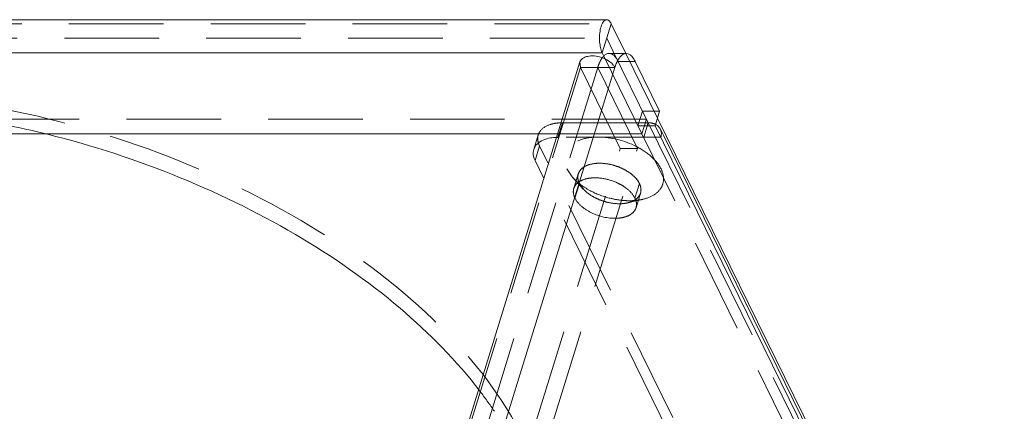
# Model space of a CAD drawing. Header units: millimetres. Extents: x 4497 to 11741, y 5958 to 12619.
# Tile 224 of 256: x 6501 to 6554, y 10182 to 10203. Entities that reach past the tile are written whole.
import ezdxf

# ---------------------------------------------------------------- set-up
doc = ezdxf.new("R2010")
doc.units = ezdxf.units.MM
doc.header["$LTSCALE"] = 0.8
doc.linetypes.add('HIDDEN', pattern=[9.525, 6.35, -3.175])
doc.layers.get('0').update_dxf_attribs({"linetype": 'CONTINUOUS', "lineweight": 0})
doc.layers.add('3', color=5, linetype='HIDDEN', lineweight=0)

msp = doc.modelspace()

# ---------------------------------------------------------------- linework, layer by layer
at = {"linetype": 'Continuous'}
for p, q in [((6381.279, 10202.713), (6532.333, 10202.713)), ((6532.091, 10200.929), (6532.575, 10202.496)), ((6532.575, 10202.496), (6533.362, 10200.893)), ((6532.333, 10201.713), (6532.678, 10201.01)), ((6381.037, 10200.929), (6532.091, 10200.929)), ((6530.894, 10200.441), (6501.684, 10105.918)), ((6532.091, 10200.929), (6532.173, 10200.762)), ((6532.459, 10200.903), (6533.38, 10200.903)), ((6533.864, 10200.469), (6535.176, 10197.796)), ((6387.772, 9730.933), (6532.77, 10200.146)), ((6535.176, 10197.796), (6534.934, 10197.013)), ((6535.062, 10197.428), (6553.562, 10159.729)), ((6553.694, 10158.784), (6534.934, 10197.013)), ((6529.7, 10196.578), (6498.183, 10196.578)), ((6528.412, 10195.739), (6528.654, 10196.522)), ((6535.394, 10196.468), (6553.671, 10159.225)), ((6528.958, 10194.176), (6528.481, 10195.148))]:
    msp.add_line(p, q, dxfattribs=at)
for points, knots in [([(6532.334, 10202.713), (6532.2, 10202.713), (6532.04, 10202.428), (6531.964, 10202.087), (6531.944, 10201.841), (6531.944, 10201.713)], [0, 0, 0, 0, 0.358144, 0.657357, 1, 1, 1, 1]), ([(6532.575, 10202.496), (6532.56, 10202.528), (6532.508, 10202.622), (6532.409, 10202.712), (6532.334, 10202.713)], [0, 0, 0, 0, 0.32079, 1, 1, 1, 1]), ([(6531.973, 10201.336), (6531.979, 10201.297), (6532.005, 10201.158), (6532.046, 10201.021), (6532.091, 10200.929)], [0, 0, 0, 0, 0.277703, 1, 1, 1, 1]), ([(6530.894, 10200.441), (6530.917, 10200.517), (6531.038, 10200.664), (6531.324, 10200.765), (6531.675, 10200.777), (6531.923, 10200.725), (6532.047, 10200.684)], [0, 0, 0, 0, 0.185059, 0.413875, 0.692372, 1, 1, 1, 1]), ([(6532.047, 10200.684), (6532.089, 10200.67), (6532.249, 10200.61), (6532.401, 10200.527), (6532.502, 10200.451)], [0, 0, 0, 0, 0.258696, 1, 1, 1, 1]), ([(6532.091, 10200.666), (6532.103, 10200.682), (6532.147, 10200.738), (6532.197, 10200.79), (6532.239, 10200.821)], [0, 0, 0, 0, 0.271658, 1, 1, 1, 1]), ([(6533.002, 10200.651), (6532.978, 10200.617), (6532.881, 10200.459), (6532.813, 10200.284), (6532.77, 10200.146)], [0, 0, 0, 0, 0.22028, 1, 1, 1, 1]), ([(6533.38, 10200.903), (6533.346, 10200.903), (6533.19, 10200.875), (6533.072, 10200.751), (6533.002, 10200.651)], [0, 0, 0, 0, 0.214145, 1, 1, 1, 1]), ([(6533.864, 10200.469), (6533.833, 10200.534), (6533.729, 10200.722), (6533.53, 10200.903), (6533.38, 10200.903)], [0, 0, 0, 0, 0.322503, 1, 1, 1, 1]), ([(6535.216, 10196.831), (6535.264, 10196.733), (6535.283, 10196.574), (6535.251, 10196.429), (6535.239, 10196.392)], [0, 0, 0, 0, 0.73491, 1, 1, 1, 1]), ([(6501.822, 10196.669), (6504.262, 10196.085), (6509.007, 10194.581), (6515.561, 10191.413), (6521.178, 10187.518), (6524.268, 10184.391), (6525.52, 10182.752)], [0, 0, 0, 0, 0.269276, 0.532309, 0.778582, 1, 1, 1, 1]), ([(6529.634, 10196.39), (6529.526, 10196.387), (6529.157, 10196.354), (6528.775, 10196.216), (6528.589, 10196.027)], [0, 0, 0, 0, 0.289541, 1, 1, 1, 1]), ([(6528.412, 10195.738), (6528.398, 10195.693), (6528.359, 10195.494), (6528.413, 10195.286), (6528.481, 10195.148)], [0, 0, 0, 0, 0.235852, 1, 1, 1, 1])]:
    msp.add_open_spline(points, degree=3, knots=knots, dxfattribs=at)
for points in [[(6531.944, 10201.713), (6531.944, 10201.587), (6531.953, 10201.46), (6531.973, 10201.336)], [(6532.239, 10200.821), (6532.278, 10200.851), (6532.323, 10200.876), (6532.37, 10200.89)], [(6532.37, 10200.89), (6532.399, 10200.898), (6532.429, 10200.903), (6532.458, 10200.903)], [(6532.502, 10200.451), (6532.57, 10200.4), (6532.634, 10200.341), (6532.687, 10200.274)], [(6532.687, 10200.274), (6532.719, 10200.234), (6532.748, 10200.192), (6532.77, 10200.146)], [(6534.988, 10197.07), (6535.084, 10197.015), (6535.168, 10196.93), (6535.216, 10196.831)], [(6528.589, 10196.027), (6528.509, 10195.947), (6528.445, 10195.846), (6528.412, 10195.738)]]:
    msp.add_open_spline(points, degree=3, dxfattribs=at)
at = {"layer": '3'}
for p, q in [((6381.521, 10202.496), (6532.575, 10202.496)), ((6381.279, 10201.713), (6532.333, 10201.713)), ((6532.678, 10201.01), (6534.56, 10197.175)), ((6530.928, 10200.146), (6530.894, 10200.442)), ((6532.173, 10200.762), (6534.226, 10196.578)), ((6532.943, 10200.469), (6533.864, 10200.469)), ((6533.362, 10200.893), (6535.062, 10197.428)), ((6530.928, 10200.146), (6501.638, 10105.363)), ((6531.849, 10200.146), (6502.559, 10105.363)), ((6533.063, 10195.795), (6530.928, 10200.146)), ((6530.928, 10200.146), (6532.77, 10200.146)), ((6533.984, 10195.795), (6531.849, 10200.146)), ((6534.255, 10197.796), (6534.013, 10197.013)), ((6535.176, 10197.796), (6534.255, 10197.796)), ((6534.469, 10197.361), (6498.425, 10197.361)), ((6534.469, 10197.361), (6534.226, 10196.578)), ((6529.713, 10196.392), (6529.955, 10197.175)), ((6534.56, 10197.175), (6529.955, 10197.175)), ((6534.934, 10197.013), (6534.013, 10197.013)), ((6534.56, 10197.175), (6534.318, 10196.392)), ((6534.56, 10197.175), (6553.015, 10159.567)), ((6535.216, 10196.832), (6535.394, 10196.468)), ((6534.226, 10196.578), (6529.7, 10196.578)), ((6535.239, 10196.392), (6529.713, 10196.392)), ((6552.773, 10158.784), (6534.226, 10196.578)), ((6503.773, 10101.012), (6533.063, 10195.795)), ((6504.694, 10101.012), (6533.984, 10195.795)), ((6528.481, 10195.148), (6528.723, 10195.932)), ((6545.958, 10160.811), (6528.723, 10195.932)), ((6533.984, 10195.795), (6533.063, 10195.795)), ((6530.186, 10194.695), (6530.519, 10194.221)), ((6545.715, 10160.027), (6528.958, 10194.176)), ((6531.074, 10193.613), (6530.514, 10194.225)), ((6530.563, 10193.645), (6530.805, 10194.428)), ((6530.865, 10193.911), (6530.623, 10193.128)), ((6530.865, 10193.911), (6531.079, 10193.608)), ((6534.089, 10193.911), (6533.847, 10193.128)), ((6533.467, 10192.873), (6534.275, 10193.063)), ((6533.907, 10192.611), (6534.149, 10193.395))]:
    msp.add_line(p, q, dxfattribs=at)
for centre, radius, start, end in [((6490.003, 10147.361), 50.705, 76.5209, 80.5451), ((6529.955, 10194.553), 2.622, 89.9955, 91.7209), ((6529.283, 10196.327), 0.659, 157.1927, 162.8802), ((6529.712, 10193.77), 2.622, 89.9955, 91.7209), ((6532.56, 10196.097), 2.772, 222.5737, 227.8714), ((6531.346, 10194.261), 0.566, 162.9592, 167.5307), ((6532.763, 10196.317), 3.072, 227.8255, 230.0309), ((6532.881, 10196.458), 3.256, 230.0226, 231.3958), ((6531.7, 10194.322), 0.93, 200.5571, 206.1882), ((6531.7, 10194.322), 0.93, 200.557, 206.1882), ((6532.329, 10194.758), 1.699, 222.0918, 224.8924), ((6533.078, 10195.86), 3.041, 246.9918, 254.477), ((6533.619, 10197.547), 4.564, 256.1368, 263.9877), ((6533.331, 10193.847), 0.971, 298.8478, 303.5749), ((6533.014, 10192.718), 0.929, 20.4361, 26.1903), ((6533.064, 10195.791), 2.971, 254.389, 261.7779), ((6533.564, 10197.014), 4.029, 263.9718, 269.9197), ((6533.077, 10194.532), 1.704, 279.4391, 283.1792), ((6533.56, 10196.539), 3.554, 269.9703, 273.7451), ((6533.573, 10196.317), 3.331, 273.7692, 275.151), ((6533.366, 10192.778), 0.566, 342.9592, 347.5305), ((6507.276, 10168.806), 22.964, 34.0687, 37.3926)]:
    msp.add_arc(centre, radius, start, end, dxfattribs=at)
for points, knots in [([(6531.849, 10200.146), (6531.865, 10200.197), (6531.927, 10200.378), (6532.01, 10200.554), (6532.091, 10200.666)], [0, 0, 0, 0, 0.280478, 1, 1, 1, 1]), ([(6532.458, 10200.903), (6532.503, 10200.903), (6532.728, 10200.849), (6532.864, 10200.631), (6532.943, 10200.469)], [0, 0, 0, 0, 0.198094, 1, 1, 1, 1]), ([(6471.588, 10189.003), (6471.869, 10189.914), (6472.728, 10191.706), (6474.773, 10194.009), (6477.501, 10195.904), (6482.139, 10197.923), (6489.195, 10199.087), (6498.368, 10198.504), (6507.735, 10196.071), (6516.348, 10192.025), (6523.343, 10186.787), (6526.778, 10182.402), (6527.884, 10180.149)], [0, 0, 0, 0, 0.04318, 0.088633, 0.138103, 0.192573, 0.316738, 0.457704, 0.606647, 0.752855, 0.886233, 1, 1, 1, 1]), ([(6528.676, 10196.583), (6528.7, 10196.639), (6528.839, 10196.874), (6529.097, 10197.016), (6529.296, 10197.08)], [0, 0, 0, 0, 0.225263, 1, 1, 1, 1]), ([(6529.296, 10197.08), (6529.34, 10197.094), (6529.529, 10197.147), (6529.726, 10197.169), (6529.876, 10197.174)], [0, 0, 0, 0, 0.235164, 1, 1, 1, 1]), ([(6534.56, 10197.175), (6534.599, 10197.175), (6534.747, 10197.167), (6534.894, 10197.124), (6534.988, 10197.07)], [0, 0, 0, 0, 0.264903, 1, 1, 1, 1]), ([(6528.723, 10195.932), (6528.699, 10195.981), (6528.623, 10196.166), (6528.611, 10196.382), (6528.654, 10196.521)], [0, 0, 0, 0, 0.273205, 1, 1, 1, 1]), ([(6535.252, 10194.695), (6535.13, 10194.944), (6534.725, 10195.421), (6533.624, 10196.136), (6532.275, 10196.483), (6531.021, 10196.342), (6530.41, 10196.029), (6530.133, 10195.656), (6530.005, 10195.235), (6530.089, 10194.894), (6530.186, 10194.695)], [0, 0, 0, 0, 0.121089, 0.265338, 0.57065, 0.703809, 0.811449, 0.858011, 0.902962, 1, 1, 1, 1]), ([(6531.598, 10194.972), (6531.407, 10194.94), (6531.061, 10194.836), (6530.827, 10194.533), (6530.793, 10194.383)], [0, 0, 0, 0, 0.558689, 1, 1, 1, 1]), ([(6530.805, 10194.427), (6530.838, 10194.535), (6530.988, 10194.749), (6531.358, 10194.937), (6531.831, 10195.016), (6532.366, 10194.982), (6532.914, 10194.84), (6533.541, 10194.546), (6533.95, 10194.194), (6534.089, 10193.911)], [0, 0, 0, 0, 0.088121, 0.19191, 0.316482, 0.457962, 0.607487, 0.754195, 1, 1, 1, 1]), ([(6533.065, 10194.762), (6532.945, 10194.813), (6532.476, 10194.977), (6531.96, 10195.032), (6531.598, 10194.972)], [0, 0, 0, 0, 0.262281, 1, 1, 1, 1]), ([(6533.589, 10194.468), (6533.55, 10194.496), (6533.384, 10194.609), (6533.205, 10194.702), (6533.065, 10194.762)], [0, 0, 0, 0, 0.241612, 1, 1, 1, 1]), ([(6534.277, 10193.064), (6534.486, 10193.113), (6534.863, 10193.251), (6535.293, 10193.643), (6535.437, 10194.182), (6535.333, 10194.53), (6535.252, 10194.695)], [0, 0, 0, 0, 0.288865, 0.530474, 0.753592, 1, 1, 1, 1]), ([(6530.829, 10193.995), (6530.817, 10194.028), (6530.778, 10194.153), (6530.773, 10194.29), (6530.793, 10194.383)], [0, 0, 0, 0, 0.266028, 1, 1, 1, 1]), ([(6530.793, 10194.383), (6530.787, 10194.353), (6530.769, 10194.223), (6530.794, 10194.089), (6530.829, 10193.995)], [0, 0, 0, 0, 0.239183, 1, 1, 1, 1]), ([(6530.843, 10194), (6530.878, 10194.023), (6531.037, 10194.114), (6531.217, 10194.165), (6531.356, 10194.189)], [0, 0, 0, 0, 0.228919, 1, 1, 1, 1]), ([(6531.356, 10194.189), (6531.412, 10194.198), (6531.65, 10194.226), (6531.892, 10194.215), (6532.073, 10194.189)], [0, 0, 0, 0, 0.235643, 1, 1, 1, 1]), ([(6534.089, 10193.911), (6534.064, 10193.962), (6533.935, 10194.177), (6533.747, 10194.353), (6533.589, 10194.468)], [0, 0, 0, 0, 0.223795, 1, 1, 1, 1]), ([(6530.623, 10193.128), (6530.602, 10193.171), (6530.536, 10193.333), (6530.525, 10193.522), (6530.563, 10193.644)], [0, 0, 0, 0, 0.272775, 1, 1, 1, 1]), ([(6530.563, 10193.644), (6530.574, 10193.679), (6530.632, 10193.821), (6530.747, 10193.935), (6530.843, 10194)], [0, 0, 0, 0, 0.238766, 1, 1, 1, 1]), ([(6530.85, 10193.914), (6530.9, 10193.874), (6531.112, 10193.714), (6531.342, 10193.577), (6531.521, 10193.486)], [0, 0, 0, 0, 0.241163, 1, 1, 1, 1]), ([(6531.068, 10193.619), (6531.047, 10193.643), (6530.97, 10193.733), (6530.904, 10193.833), (6530.865, 10193.911)], [0, 0, 0, 0, 0.265594, 1, 1, 1, 1]), ([(6531.89, 10193.061), (6531.815, 10193.093), (6531.54, 10193.224), (6531.283, 10193.4), (6531.125, 10193.559)], [0, 0, 0, 0, 0.265272, 1, 1, 1, 1]), ([(6532.823, 10193.979), (6532.87, 10193.958), (6533.053, 10193.875), (6533.227, 10193.772), (6533.347, 10193.684)], [0, 0, 0, 0, 0.257603, 1, 1, 1, 1]), ([(6533.347, 10193.684), (6533.403, 10193.644), (6533.598, 10193.487), (6533.767, 10193.291), (6533.847, 10193.128)], [0, 0, 0, 0, 0.276396, 1, 1, 1, 1]), ([(6534.089, 10193.911), (6534.11, 10193.868), (6534.176, 10193.707), (6534.187, 10193.518), (6534.15, 10193.396)], [0, 0, 0, 0, 0.272775, 1, 1, 1, 1]), ([(6534.161, 10193.439), (6534.169, 10193.476), (6534.188, 10193.637), (6534.143, 10193.801), (6534.089, 10193.911)], [0, 0, 0, 0, 0.235802, 1, 1, 1, 1]), ([(6532.847, 10192.042), (6532.391, 10192.026), (6531.7, 10192.192), (6530.973, 10192.652), (6530.704, 10192.964), (6530.623, 10193.128)], [0, 0, 0, 0, 0.532759, 0.787118, 1, 1, 1, 1]), ([(6531.257, 10193.439), (6531.302, 10193.402), (6531.498, 10193.253), (6531.717, 10193.134), (6531.89, 10193.061)], [0, 0, 0, 0, 0.238291, 1, 1, 1, 1]), ([(6533.868, 10193.039), (6533.906, 10193.064), (6534.038, 10193.166), (6534.135, 10193.32), (6534.161, 10193.439)], [0, 0, 0, 0, 0.270783, 1, 1, 1, 1]), ([(6533.884, 10193.042), (6533.896, 10193.01), (6533.934, 10192.886), (6533.94, 10192.749), (6533.919, 10192.656)], [0, 0, 0, 0, 0.265924, 1, 1, 1, 1]), ([(6534.15, 10193.396), (6534.14, 10193.363), (6534.086, 10193.232), (6533.986, 10193.124), (6533.9, 10193.061)], [0, 0, 0, 0, 0.240236, 1, 1, 1, 1]), ([(6533.786, 10192.99), (6533.755, 10192.974), (6533.618, 10192.909), (6533.471, 10192.87), (6533.356, 10192.851)], [0, 0, 0, 0, 0.233159, 1, 1, 1, 1]), ([(6533.465, 10192.873), (6533.496, 10192.88), (6533.611, 10192.91), (6533.723, 10192.955), (6533.799, 10192.997)], [0, 0, 0, 0, 0.264563, 1, 1, 1, 1]), ([(6533.908, 10192.612), (6533.898, 10192.58), (6533.844, 10192.449), (6533.744, 10192.341), (6533.658, 10192.278)], [0, 0, 0, 0, 0.240236, 1, 1, 1, 1]), ([(6533.658, 10192.278), (6533.622, 10192.251), (6533.455, 10192.149), (6533.263, 10192.092), (6533.114, 10192.068)], [0, 0, 0, 0, 0.227265, 1, 1, 1, 1])]:
    msp.add_open_spline(points, degree=3, knots=knots, dxfattribs=at)
for points in [[(6532.073, 10194.189), (6532.33, 10194.152), (6532.584, 10194.08), (6532.823, 10193.979)], [(6531.079, 10193.608), (6531.134, 10193.548), (6531.194, 10193.492), (6531.257, 10193.439)], [(6531.521, 10193.486), (6531.84, 10193.325), (6532.179, 10193.201), (6532.525, 10193.115)], [(6532.639, 10192.851), (6532.382, 10192.888), (6532.128, 10192.959), (6531.89, 10193.061)], [(6533.9, 10193.061), (6533.864, 10193.035), (6533.826, 10193.011), (6533.786, 10192.99)], [(6533.872, 10192.999), (6534.008, 10193.011), (6534.144, 10193.032), (6534.277, 10193.064)], [(6532.639, 10192.851), (6532.788, 10192.83), (6532.939, 10192.82), (6533.089, 10192.825)], [(6533.089, 10192.825), (6532.939, 10192.82), (6532.788, 10192.83), (6532.639, 10192.851)], [(6533.089, 10192.825), (6533.179, 10192.828), (6533.268, 10192.836), (6533.356, 10192.851)], [(6533.356, 10192.851), (6533.268, 10192.836), (6533.179, 10192.828), (6533.089, 10192.825)], [(6533.114, 10192.068), (6533.026, 10192.053), (6532.937, 10192.045), (6532.847, 10192.042)]]:
    msp.add_open_spline(points, degree=3, dxfattribs=at)

doc.saveas('drawing.dxf')
